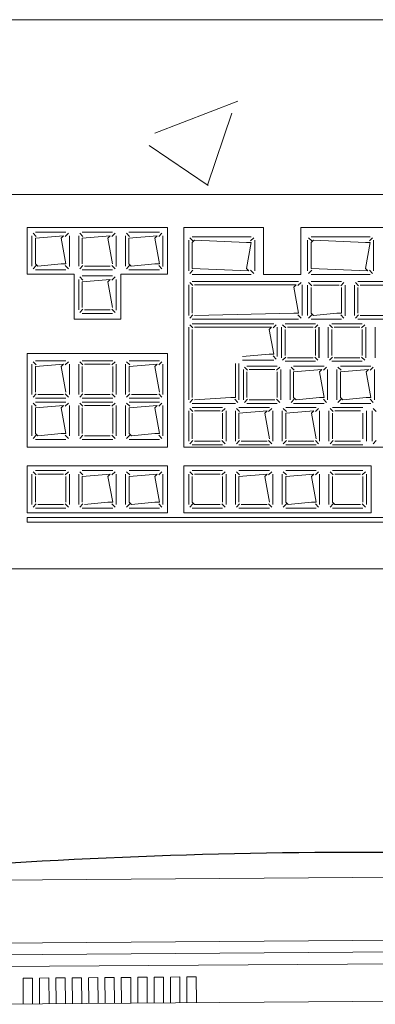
# Model space of a CAD drawing. Header units: feet. Extents: x 8 to 127, y 6 to 90.
# Tile 88 of 256: x 37.8391 to 37.9152, y 50.1896 to 50.4. Entities that reach past the tile are written whole.
import ezdxf

# ---------------------------------------------------------------- set-up
doc = ezdxf.new("R2010")
doc.units = ezdxf.units.FT
doc.header["$MEASUREMENT"] = 0
for name, color, linetype in [('MOBILARIO', 8, 'Continuous'), ('MOBILIÁRIO2', 250, 'Continuous'), ('NO ESPESSURA', 250, 'Continuous')]:
    doc.layers.add(name, color=color, linetype=linetype)

msp = doc.modelspace()

# ---------------------------------------------------------------- linework, layer by layer
at = {"layer": 'MOBILARIO', "lineweight": 5}
for p, q in [((38.02277, 50.36268), (37.79477, 50.36268)), ((38.02277, 50.36268), (37.79477, 50.36268)), ((37.84077, 50.34568), (37.84077, 50.35562)), ((37.84077, 50.35562), (37.87077, 50.35562)), ((37.84077, 50.34568), (37.84077, 50.35562)), ((37.84077, 50.35562), (37.87077, 50.35562)), ((37.84267, 50.35372), (37.84199, 50.3544)), ((37.84267, 50.35372), (37.84199, 50.3544)), ((37.84902, 50.35462), (37.84252, 50.35462)), ((37.84902, 50.35462), (37.84252, 50.35462)), ((37.84887, 50.35372), (37.84955, 50.3544)), ((37.84887, 50.35372), (37.84955, 50.3544)), ((37.85265, 50.35372), (37.85198, 50.3544)), ((37.85265, 50.35372), (37.85198, 50.3544)), ((37.85901, 50.35462), (37.85251, 50.35462)), ((37.85901, 50.35462), (37.85251, 50.35462)), ((37.85886, 50.35372), (37.85954, 50.3544)), ((37.85886, 50.35372), (37.85954, 50.3544)), ((37.86265, 50.35372), (37.86198, 50.3544)), ((37.86265, 50.35372), (37.86198, 50.3544)), ((37.86901, 50.35462), (37.86251, 50.35462)), ((37.86901, 50.35462), (37.86251, 50.35462)), ((37.86886, 50.35372), (37.86954, 50.3544)), ((37.86886, 50.35372), (37.86954, 50.3544)), ((37.87077, 50.35562), (37.87077, 50.34568)), ((37.87077, 50.35562), (37.87077, 50.34568)), ((37.89127, 50.35562), (37.87427, 50.35562)), ((37.87427, 50.30868), (37.87427, 50.35562)), ((37.89127, 50.35562), (37.87427, 50.35562)), ((37.87427, 50.30868), (37.87427, 50.35562)), ((37.89127, 50.34562), (37.89127, 50.35562)), ((37.89127, 50.34562), (37.89127, 50.35562)), ((37.99577, 50.35562), (37.89927, 50.35562)), ((37.89927, 50.34562), (37.89927, 50.35562)), ((37.99577, 50.35562), (37.89927, 50.35562)), ((37.89927, 50.34562), (37.89927, 50.35562)), ((37.84177, 50.35387), (37.84177, 50.34737)), ((37.84177, 50.35387), (37.84177, 50.34737)), ((37.84852, 50.35387), (37.84252, 50.35337)), ((37.84852, 50.35387), (37.84252, 50.35337)), ((37.84252, 50.35337), (37.84252, 50.34787)), ((37.84252, 50.35337), (37.84252, 50.34787)), ((37.84802, 50.35337), (37.84852, 50.35387)), ((37.84802, 50.35337), (37.84852, 50.35387)), ((37.84902, 50.34787), (37.84802, 50.35337)), ((37.84902, 50.34787), (37.84802, 50.35337)), ((37.84977, 50.34737), (37.84977, 50.35387)), ((37.84977, 50.34737), (37.84977, 50.35387)), ((37.84978, 50.34733), (37.84978, 50.35388)), ((37.84978, 50.34733), (37.84978, 50.35388)), ((37.85176, 50.35387), (37.85176, 50.34737)), ((37.85176, 50.35387), (37.85176, 50.34737)), ((37.85851, 50.35387), (37.85251, 50.35337)), ((37.85851, 50.35387), (37.85251, 50.35337)), ((37.85251, 50.35337), (37.85251, 50.34787)), ((37.85251, 50.35337), (37.85251, 50.34787)), ((37.85801, 50.35337), (37.85851, 50.35387)), ((37.85801, 50.35337), (37.85851, 50.35387)), ((37.85901, 50.34787), (37.85801, 50.35337)), ((37.85901, 50.34787), (37.85801, 50.35337)), ((37.85976, 50.34737), (37.85976, 50.35387)), ((37.85976, 50.34737), (37.85976, 50.35387)), ((37.85977, 50.34733), (37.85977, 50.35388)), ((37.85977, 50.34733), (37.85977, 50.35388)), ((37.86176, 50.35387), (37.86176, 50.34737)), ((37.86176, 50.35387), (37.86176, 50.34737)), ((37.86851, 50.35387), (37.86251, 50.35337)), ((37.86851, 50.35387), (37.86251, 50.35337)), ((37.86251, 50.35337), (37.86251, 50.34787)), ((37.86251, 50.35337), (37.86251, 50.34787)), ((37.86801, 50.35337), (37.86851, 50.35387)), ((37.86801, 50.35337), (37.86851, 50.35387)), ((37.86901, 50.34787), (37.86801, 50.35337)), ((37.86901, 50.34787), (37.86801, 50.35337)), ((37.86976, 50.34737), (37.86976, 50.35387)), ((37.86976, 50.34737), (37.86976, 50.35387)), ((37.86977, 50.34733), (37.86977, 50.35388)), ((37.86977, 50.34733), (37.86977, 50.35388)), ((37.87528, 50.34637), (37.87528, 50.35291)), ((37.87528, 50.34637), (37.87528, 50.35291)), ((37.87618, 50.35277), (37.8755, 50.35344)), ((37.87618, 50.35277), (37.8755, 50.35344)), ((37.87603, 50.35366), (37.88866, 50.35366)), ((37.87603, 50.35366), (37.88866, 50.35366)), ((37.87603, 50.35241), (37.87653, 50.35291)), ((37.87603, 50.35241), (37.87653, 50.35291)), ((37.87603, 50.34687), (37.87603, 50.35241)), ((37.87603, 50.34687), (37.87603, 50.35241)), ((37.87653, 50.35291), (37.88766, 50.35241)), ((37.87653, 50.35291), (37.88766, 50.35241)), ((37.88766, 50.35241), (37.88866, 50.35241)), ((37.88866, 50.35241), (37.88766, 50.34687)), ((37.88766, 50.35241), (37.88866, 50.35241)), ((37.88866, 50.35241), (37.88766, 50.34687)), ((37.88851, 50.35277), (37.88919, 50.35344)), ((37.88851, 50.35277), (37.88919, 50.35344)), ((37.88941, 50.35291), (37.88941, 50.34637)), ((37.88941, 50.35291), (37.88941, 50.34637)), ((37.9007, 50.34637), (37.9007, 50.35291)), ((37.9007, 50.34637), (37.9007, 50.35291)), ((37.90159, 50.35277), (37.90092, 50.35344)), ((37.90159, 50.35277), (37.90092, 50.35344)), ((37.90145, 50.35366), (37.91407, 50.35366)), ((37.90145, 50.35366), (37.91407, 50.35366)), ((37.90145, 50.35241), (37.90195, 50.35291)), ((37.90145, 50.35241), (37.90195, 50.35291)), ((37.90145, 50.34687), (37.90145, 50.35241)), ((37.90145, 50.34687), (37.90145, 50.35241)), ((37.90195, 50.35291), (37.91307, 50.35241)), ((37.90195, 50.35291), (37.91307, 50.35241)), ((37.91307, 50.35241), (37.91407, 50.35241)), ((37.91407, 50.35241), (37.91307, 50.34687)), ((37.91307, 50.35241), (37.91407, 50.35241)), ((37.91407, 50.35241), (37.91307, 50.34687)), ((37.91392, 50.35277), (37.9146, 50.35344)), ((37.91392, 50.35277), (37.9146, 50.35344)), ((37.91482, 50.35291), (37.91482, 50.34637)), ((37.91482, 50.35291), (37.91482, 50.34637)), ((37.84252, 50.34787), (37.84302, 50.34737)), ((37.84252, 50.34787), (37.84302, 50.34737)), ((37.84302, 50.34737), (37.84802, 50.34787)), ((37.84302, 50.34737), (37.84802, 50.34787)), ((37.84802, 50.34787), (37.84902, 50.34787)), ((37.84802, 50.34787), (37.84902, 50.34787)), ((37.86251, 50.34787), (37.86301, 50.34737)), ((37.86251, 50.34787), (37.86301, 50.34737)), ((37.86301, 50.34737), (37.86801, 50.34787)), ((37.86301, 50.34737), (37.86801, 50.34787)), ((37.86801, 50.34787), (37.86901, 50.34787)), ((37.86801, 50.34787), (37.86901, 50.34787)), ((37.85077, 50.34568), (37.84077, 50.34568)), ((37.85077, 50.34568), (37.84077, 50.34568)), ((37.84267, 50.34752), (37.84199, 50.34684)), ((37.84267, 50.34752), (37.84199, 50.34684)), ((37.84252, 50.34662), (37.84902, 50.34662)), ((37.84252, 50.34662), (37.84902, 50.34662)), ((37.84887, 50.34752), (37.84955, 50.34684)), ((37.84887, 50.34752), (37.84955, 50.34684)), ((37.85077, 50.33607), (37.85077, 50.34568)), ((37.85077, 50.33607), (37.85077, 50.34568)), ((37.85265, 50.34752), (37.85198, 50.34684)), ((37.85265, 50.34752), (37.85198, 50.34684)), ((37.85251, 50.34662), (37.85901, 50.34662)), ((37.85251, 50.34662), (37.85901, 50.34662)), ((37.85301, 50.34737), (37.85851, 50.34737)), ((37.85301, 50.34737), (37.85851, 50.34737)), ((37.85886, 50.34752), (37.85954, 50.34684)), ((37.85886, 50.34752), (37.85954, 50.34684)), ((37.87077, 50.34568), (37.86077, 50.34568)), ((37.86077, 50.34568), (37.86077, 50.33607)), ((37.87077, 50.34568), (37.86077, 50.34568)), ((37.86077, 50.34568), (37.86077, 50.33607)), ((37.86265, 50.34752), (37.86198, 50.34684)), ((37.86265, 50.34752), (37.86198, 50.34684)), ((37.86251, 50.34662), (37.86901, 50.34662)), ((37.86251, 50.34662), (37.86901, 50.34662)), ((37.86886, 50.34752), (37.86954, 50.34684)), ((37.86886, 50.34752), (37.86954, 50.34684)), ((37.87618, 50.34652), (37.8755, 50.34584)), ((37.87618, 50.34652), (37.8755, 50.34584)), ((37.88816, 50.34637), (37.87603, 50.34687)), ((37.88816, 50.34637), (37.87603, 50.34687)), ((37.88766, 50.34687), (37.88816, 50.34637)), ((37.88766, 50.34687), (37.88816, 50.34637)), ((37.88851, 50.34652), (37.88919, 50.34584)), ((37.88851, 50.34652), (37.88919, 50.34584)), ((37.90159, 50.34652), (37.90092, 50.34584)), ((37.90159, 50.34652), (37.90092, 50.34584)), ((37.91357, 50.34637), (37.90145, 50.34687)), ((37.91357, 50.34637), (37.90145, 50.34687)), ((37.91307, 50.34687), (37.91357, 50.34637)), ((37.91307, 50.34687), (37.91357, 50.34637)), ((37.91392, 50.34652), (37.9146, 50.34584)), ((37.91392, 50.34652), (37.9146, 50.34584)), ((37.85176, 50.34454), (37.85176, 50.33804)), ((37.85176, 50.34454), (37.85176, 50.33804)), ((37.85265, 50.34439), (37.85198, 50.34507)), ((37.85265, 50.34439), (37.85198, 50.34507)), ((37.85901, 50.34529), (37.85251, 50.34529)), ((37.85901, 50.34529), (37.85251, 50.34529)), ((37.85851, 50.34454), (37.85251, 50.34404)), ((37.85851, 50.34454), (37.85251, 50.34404)), ((37.85251, 50.34404), (37.85251, 50.33854)), ((37.85251, 50.34404), (37.85251, 50.33854)), ((37.85801, 50.34404), (37.85851, 50.34454)), ((37.85801, 50.34404), (37.85851, 50.34454)), ((37.85901, 50.33854), (37.85801, 50.34404)), ((37.85901, 50.33854), (37.85801, 50.34404)), ((37.85886, 50.34439), (37.85954, 50.34507)), ((37.85886, 50.34439), (37.85954, 50.34507)), ((37.85976, 50.33804), (37.85976, 50.34454)), ((37.85976, 50.33804), (37.85976, 50.34454)), ((37.85977, 50.338), (37.85977, 50.34454)), ((37.85977, 50.338), (37.85977, 50.34454)), ((37.87617, 50.34322), (37.87549, 50.3439)), ((37.87617, 50.34322), (37.87549, 50.3439)), ((37.87602, 50.34412), (37.89877, 50.34412)), ((37.87602, 50.34412), (37.89877, 50.34412)), ((37.88866, 50.34562), (37.87603, 50.34562)), ((37.88866, 50.34562), (37.87603, 50.34562)), ((37.89927, 50.34562), (37.89127, 50.34562)), ((37.89927, 50.34562), (37.89127, 50.34562)), ((37.89863, 50.34322), (37.8993, 50.3439)), ((37.89863, 50.34322), (37.8993, 50.3439)), ((37.90159, 50.34317), (37.90092, 50.34385)), ((37.90159, 50.34317), (37.90092, 50.34385)), ((37.91407, 50.34562), (37.90145, 50.34562)), ((37.91407, 50.34562), (37.90145, 50.34562)), ((37.90795, 50.34407), (37.90145, 50.34407)), ((37.90795, 50.34407), (37.90145, 50.34407)), ((37.9078, 50.34317), (37.90848, 50.34385)), ((37.9078, 50.34317), (37.90848, 50.34385)), ((37.91159, 50.34317), (37.91092, 50.34385)), ((37.91159, 50.34317), (37.91092, 50.34385)), ((37.91795, 50.34407), (37.91145, 50.34407)), ((37.91795, 50.34407), (37.91145, 50.34407)), ((37.87527, 50.33682), (37.87527, 50.34337)), ((37.87527, 50.33682), (37.87527, 50.34337)), ((37.87602, 50.34287), (37.87602, 50.33732)), ((37.87602, 50.34287), (37.87602, 50.33732)), ((37.89827, 50.34337), (37.87652, 50.34337)), ((37.89827, 50.34337), (37.87652, 50.34337)), ((37.89777, 50.34287), (37.89827, 50.34337)), ((37.89777, 50.34287), (37.89827, 50.34337)), ((37.89877, 50.33732), (37.89777, 50.34287)), ((37.89877, 50.33732), (37.89777, 50.34287)), ((37.89952, 50.34337), (37.89952, 50.33682)), ((37.89952, 50.34337), (37.89952, 50.33682)), ((37.9007, 50.34332), (37.9007, 50.33682)), ((37.9007, 50.34332), (37.9007, 50.33682)), ((37.90145, 50.34282), (37.90145, 50.33732)), ((37.90145, 50.34282), (37.90145, 50.33732)), ((37.90745, 50.34332), (37.90195, 50.34332)), ((37.90745, 50.34332), (37.90195, 50.34332)), ((37.90795, 50.33732), (37.90795, 50.34282)), ((37.90795, 50.33732), (37.90795, 50.34282)), ((37.9087, 50.33682), (37.9087, 50.34332)), ((37.9087, 50.33682), (37.9087, 50.34332)), ((37.90871, 50.33678), (37.90871, 50.34332)), ((37.90871, 50.33678), (37.90871, 50.34332)), ((37.9107, 50.34332), (37.9107, 50.33682)), ((37.9107, 50.34332), (37.9107, 50.33682)), ((37.91145, 50.34282), (37.91145, 50.33732)), ((37.91145, 50.34282), (37.91145, 50.33732)), ((37.91745, 50.34332), (37.91195, 50.34332)), ((37.91745, 50.34332), (37.91195, 50.34332)), ((37.85265, 50.33818), (37.85198, 50.3375)), ((37.85265, 50.33818), (37.85198, 50.3375)), ((37.85251, 50.33729), (37.85901, 50.33729)), ((37.85251, 50.33729), (37.85901, 50.33729)), ((37.85301, 50.33804), (37.85851, 50.33804)), ((37.85301, 50.33804), (37.85851, 50.33804)), ((37.85886, 50.33818), (37.85954, 50.3375)), ((37.85886, 50.33818), (37.85954, 50.3375)), ((37.87652, 50.33682), (37.89777, 50.33732)), ((37.87652, 50.33682), (37.89777, 50.33732)), ((37.89777, 50.33732), (37.89877, 50.33732)), ((37.89777, 50.33732), (37.89877, 50.33732)), ((37.90145, 50.33732), (37.90195, 50.33682)), ((37.90145, 50.33732), (37.90195, 50.33682)), ((37.90195, 50.33682), (37.90695, 50.33732)), ((37.90195, 50.33682), (37.90695, 50.33732)), ((37.90695, 50.33732), (37.90795, 50.33732)), ((37.90695, 50.33732), (37.90795, 50.33732)), ((37.86077, 50.33607), (37.85077, 50.33607)), ((37.86077, 50.33607), (37.85077, 50.33607)), ((37.87617, 50.33697), (37.87549, 50.33629)), ((37.87617, 50.33697), (37.87549, 50.33629)), ((37.89877, 50.33607), (37.87602, 50.33607)), ((37.89877, 50.33607), (37.87602, 50.33607)), ((37.89863, 50.33697), (37.8993, 50.33629)), ((37.89863, 50.33697), (37.8993, 50.33629)), ((37.90159, 50.33696), (37.90092, 50.33629)), ((37.90159, 50.33696), (37.90092, 50.33629)), ((37.90145, 50.33607), (37.90795, 50.33607)), ((37.90145, 50.33607), (37.90795, 50.33607)), ((37.9078, 50.33696), (37.90848, 50.33629)), ((37.9078, 50.33696), (37.90848, 50.33629)), ((37.91159, 50.33696), (37.91092, 50.33629)), ((37.91159, 50.33696), (37.91092, 50.33629)), ((37.91145, 50.33607), (37.91795, 50.33607)), ((37.91145, 50.33607), (37.91795, 50.33607)), ((37.91195, 50.33682), (37.91745, 50.33682)), ((37.91195, 50.33682), (37.91745, 50.33682)), ((37.87527, 50.33432), (37.87527, 50.31878)), ((37.87527, 50.33432), (37.87527, 50.31878)), ((37.87549, 50.33485), (37.87617, 50.33417)), ((37.87549, 50.33485), (37.87617, 50.33417)), ((37.89347, 50.33507), (37.87602, 50.33507)), ((37.89347, 50.33507), (37.87602, 50.33507)), ((37.87602, 50.33382), (37.87602, 50.31928)), ((37.87602, 50.33382), (37.87602, 50.31928)), ((37.89297, 50.33432), (37.87652, 50.33432)), ((37.89297, 50.33432), (37.87652, 50.33432)), ((37.89247, 50.33382), (37.89297, 50.33432)), ((37.89247, 50.33382), (37.89297, 50.33432)), ((37.89347, 50.32854), (37.89247, 50.33382)), ((37.89347, 50.32854), (37.89247, 50.33382)), ((37.894, 50.33485), (37.89332, 50.33417)), ((37.894, 50.33485), (37.89332, 50.33417)), ((37.89422, 50.32804), (37.89422, 50.33432)), ((37.89422, 50.32804), (37.89422, 50.33432)), ((37.89513, 50.33432), (37.89513, 50.32782)), ((37.89513, 50.33432), (37.89513, 50.32782)), ((37.89603, 50.33417), (37.89535, 50.33485)), ((37.89603, 50.33417), (37.89535, 50.33485)), ((37.90238, 50.33507), (37.89588, 50.33507)), ((37.90238, 50.33507), (37.89588, 50.33507)), ((37.89588, 50.33382), (37.89588, 50.32832)), ((37.89588, 50.33382), (37.89588, 50.32832)), ((37.90188, 50.33432), (37.89638, 50.33432)), ((37.90188, 50.33432), (37.89638, 50.33432)), ((37.90224, 50.33417), (37.90291, 50.33485)), ((37.90224, 50.33417), (37.90291, 50.33485)), ((37.90238, 50.32832), (37.90238, 50.33382)), ((37.90238, 50.32832), (37.90238, 50.33382)), ((37.90313, 50.32782), (37.90313, 50.33432)), ((37.90313, 50.32782), (37.90313, 50.33432)), ((37.90314, 50.32778), (37.90314, 50.33432)), ((37.90314, 50.32778), (37.90314, 50.33432)), ((37.90513, 50.33432), (37.90513, 50.32782)), ((37.90513, 50.33432), (37.90513, 50.32782)), ((37.90603, 50.33417), (37.90535, 50.33485)), ((37.90603, 50.33417), (37.90535, 50.33485)), ((37.91238, 50.33507), (37.90588, 50.33507)), ((37.91238, 50.33507), (37.90588, 50.33507)), ((37.90588, 50.33382), (37.90588, 50.32832)), ((37.90588, 50.33382), (37.90588, 50.32832)), ((37.91188, 50.33432), (37.90638, 50.33432)), ((37.91188, 50.33432), (37.90638, 50.33432)), ((37.91224, 50.33417), (37.91291, 50.33485)), ((37.91224, 50.33417), (37.91291, 50.33485)), ((37.91238, 50.32832), (37.91238, 50.33382)), ((37.91238, 50.32832), (37.91238, 50.33382)), ((37.91313, 50.32782), (37.91313, 50.33432)), ((37.91313, 50.32782), (37.91313, 50.33432)), ((37.91314, 50.32778), (37.91314, 50.33432)), ((37.91314, 50.32778), (37.91314, 50.33432)), ((37.91513, 50.33432), (37.91513, 50.32782)), ((37.91513, 50.33432), (37.91513, 50.32782)), ((37.87077, 50.32868), (37.84077, 50.32868)), ((37.84077, 50.32868), (37.84077, 50.30868)), ((37.87077, 50.32868), (37.84077, 50.32868)), ((37.84077, 50.32868), (37.84077, 50.30868)), ((37.84267, 50.32627), (37.84199, 50.32695)), ((37.84267, 50.32627), (37.84199, 50.32695)), ((37.84902, 50.32717), (37.84252, 50.32717)), ((37.84902, 50.32717), (37.84252, 50.32717)), ((37.84887, 50.32627), (37.84955, 50.32695)), ((37.84887, 50.32627), (37.84955, 50.32695)), ((37.85267, 50.32627), (37.85199, 50.32695)), ((37.85267, 50.32627), (37.85199, 50.32695)), ((37.85902, 50.32717), (37.85252, 50.32717)), ((37.85902, 50.32717), (37.85252, 50.32717)), ((37.85887, 50.32627), (37.85955, 50.32695)), ((37.85887, 50.32627), (37.85955, 50.32695)), ((37.86267, 50.32627), (37.86199, 50.32695)), ((37.86267, 50.32627), (37.86199, 50.32695)), ((37.86902, 50.32717), (37.86252, 50.32717)), ((37.86902, 50.32717), (37.86252, 50.32717)), ((37.86887, 50.32627), (37.86955, 50.32695)), ((37.86887, 50.32627), (37.86955, 50.32695)), ((37.87077, 50.30868), (37.87077, 50.32868)), ((37.87077, 50.30868), (37.87077, 50.32868)), ((37.88677, 50.32804), (37.89247, 50.32854)), ((37.88677, 50.32804), (37.89247, 50.32854)), ((37.88677, 50.32729), (37.89347, 50.32729)), ((37.88677, 50.32729), (37.89347, 50.32729)), ((37.89247, 50.32854), (37.89347, 50.32854)), ((37.89247, 50.32854), (37.89347, 50.32854)), ((37.894, 50.32751), (37.89332, 50.32818)), ((37.894, 50.32751), (37.89332, 50.32818)), ((37.89603, 50.32796), (37.89535, 50.32729)), ((37.89603, 50.32796), (37.89535, 50.32729)), ((37.89588, 50.32707), (37.90238, 50.32707)), ((37.89588, 50.32707), (37.90238, 50.32707)), ((37.89638, 50.32782), (37.90188, 50.32782)), ((37.89638, 50.32782), (37.90188, 50.32782)), ((37.90224, 50.32796), (37.90291, 50.32729)), ((37.90224, 50.32796), (37.90291, 50.32729)), ((37.90603, 50.32796), (37.90535, 50.32729)), ((37.90603, 50.32796), (37.90535, 50.32729)), ((37.90588, 50.32707), (37.91238, 50.32707)), ((37.90588, 50.32707), (37.91238, 50.32707)), ((37.90638, 50.32782), (37.91188, 50.32782)), ((37.90638, 50.32782), (37.91188, 50.32782)), ((37.91224, 50.32796), (37.91291, 50.32729)), ((37.91224, 50.32796), (37.91291, 50.32729)), ((37.84177, 50.32642), (37.84177, 50.31992)), ((37.84177, 50.32642), (37.84177, 50.31992)), ((37.84852, 50.32642), (37.84252, 50.32592)), ((37.84852, 50.32642), (37.84252, 50.32592)), ((37.84252, 50.32592), (37.84252, 50.32042)), ((37.84252, 50.32592), (37.84252, 50.32042)), ((37.84802, 50.32592), (37.84852, 50.32642)), ((37.84802, 50.32592), (37.84852, 50.32642)), ((37.84902, 50.32042), (37.84802, 50.32592)), ((37.84902, 50.32042), (37.84802, 50.32592)), ((37.84977, 50.31992), (37.84977, 50.32642)), ((37.84977, 50.31992), (37.84977, 50.32642)), ((37.85177, 50.32642), (37.85177, 50.31992)), ((37.85177, 50.32642), (37.85177, 50.31992)), ((37.85252, 50.32592), (37.85252, 50.32042)), ((37.85252, 50.32592), (37.85252, 50.32042)), ((37.85852, 50.32642), (37.85302, 50.32642)), ((37.85852, 50.32642), (37.85302, 50.32642)), ((37.85902, 50.32042), (37.85902, 50.32592)), ((37.85902, 50.32042), (37.85902, 50.32592)), ((37.85977, 50.31992), (37.85977, 50.32642)), ((37.85977, 50.31992), (37.85977, 50.32642)), ((37.86177, 50.32642), (37.86177, 50.31992)), ((37.86177, 50.32642), (37.86177, 50.31992)), ((37.86852, 50.32642), (37.86252, 50.32592)), ((37.86852, 50.32642), (37.86252, 50.32592)), ((37.86252, 50.32592), (37.86252, 50.32042)), ((37.86252, 50.32592), (37.86252, 50.32042)), ((37.86802, 50.32592), (37.86852, 50.32642)), ((37.86802, 50.32592), (37.86852, 50.32642)), ((37.86902, 50.32042), (37.86802, 50.32592)), ((37.86902, 50.32042), (37.86802, 50.32592)), ((37.86977, 50.31992), (37.86977, 50.32642)), ((37.86977, 50.31992), (37.86977, 50.32642)), ((37.88527, 50.31928), (37.88527, 50.32654)), ((37.88527, 50.31928), (37.88527, 50.32654)), ((37.88602, 50.31878), (37.88602, 50.32654)), ((37.88602, 50.31878), (37.88602, 50.32654)), ((37.88697, 50.32528), (37.88697, 50.31878)), ((37.88697, 50.32528), (37.88697, 50.31878)), ((37.88786, 50.32513), (37.88718, 50.32581)), ((37.88786, 50.32513), (37.88718, 50.32581)), ((37.89422, 50.32603), (37.88772, 50.32603)), ((37.89422, 50.32603), (37.88772, 50.32603)), ((37.88772, 50.32478), (37.88772, 50.31928)), ((37.88772, 50.32478), (37.88772, 50.31928)), ((37.89372, 50.32528), (37.88822, 50.32528)), ((37.89372, 50.32528), (37.88822, 50.32528)), ((37.89407, 50.32513), (37.89475, 50.32581)), ((37.89407, 50.32513), (37.89475, 50.32581)), ((37.89422, 50.31928), (37.89422, 50.32478)), ((37.89422, 50.31928), (37.89422, 50.32478)), ((37.89497, 50.31878), (37.89497, 50.32528)), ((37.89497, 50.31878), (37.89497, 50.32528)), ((37.89697, 50.32528), (37.89697, 50.31878)), ((37.89697, 50.32528), (37.89697, 50.31878)), ((37.89786, 50.32513), (37.89718, 50.32581)), ((37.89786, 50.32513), (37.89718, 50.32581)), ((37.90422, 50.32603), (37.89772, 50.32603)), ((37.90422, 50.32603), (37.89772, 50.32603)), ((37.90372, 50.32528), (37.89772, 50.32478)), ((37.90372, 50.32528), (37.89772, 50.32478)), ((37.89772, 50.32478), (37.89772, 50.31928)), ((37.89772, 50.32478), (37.89772, 50.31928)), ((37.90322, 50.32478), (37.90372, 50.32528)), ((37.90322, 50.32478), (37.90372, 50.32528)), ((37.90422, 50.31928), (37.90322, 50.32478)), ((37.90422, 50.31928), (37.90322, 50.32478)), ((37.90407, 50.32513), (37.90475, 50.32581)), ((37.90407, 50.32513), (37.90475, 50.32581)), ((37.90497, 50.31878), (37.90497, 50.32528)), ((37.90497, 50.31878), (37.90497, 50.32528)), ((37.90697, 50.32528), (37.90697, 50.31878)), ((37.90697, 50.32528), (37.90697, 50.31878)), ((37.90786, 50.32513), (37.90718, 50.32581)), ((37.90786, 50.32513), (37.90718, 50.32581)), ((37.91422, 50.32603), (37.90772, 50.32603)), ((37.91422, 50.32603), (37.90772, 50.32603)), ((37.91372, 50.32528), (37.90772, 50.32478)), ((37.91372, 50.32528), (37.90772, 50.32478)), ((37.90772, 50.32478), (37.90772, 50.31928)), ((37.90772, 50.32478), (37.90772, 50.31928)), ((37.91322, 50.32478), (37.91372, 50.32528)), ((37.91322, 50.32478), (37.91372, 50.32528)), ((37.91422, 50.31928), (37.91322, 50.32478)), ((37.91422, 50.31928), (37.91322, 50.32478)), ((37.91407, 50.32513), (37.91475, 50.32581)), ((37.91407, 50.32513), (37.91475, 50.32581)), ((37.91497, 50.31878), (37.91497, 50.32528)), ((37.91497, 50.31878), (37.91497, 50.32528)), ((37.84267, 50.32007), (37.84199, 50.31939)), ((37.84267, 50.32007), (37.84199, 50.31939)), ((37.84252, 50.31917), (37.84902, 50.31917)), ((37.84252, 50.31917), (37.84902, 50.31917)), ((37.84902, 50.31834), (37.84252, 50.31834)), ((37.84902, 50.31834), (37.84252, 50.31834)), ((37.84302, 50.31992), (37.84852, 50.31992)), ((37.84302, 50.31992), (37.84852, 50.31992)), ((37.84887, 50.32007), (37.84955, 50.31939)), ((37.84887, 50.32007), (37.84955, 50.31939)), ((37.85267, 50.32007), (37.85199, 50.31939)), ((37.85267, 50.32007), (37.85199, 50.31939)), ((37.85252, 50.31917), (37.85902, 50.31917)), ((37.85252, 50.31917), (37.85902, 50.31917)), ((37.85902, 50.31834), (37.85252, 50.31834)), ((37.85902, 50.31834), (37.85252, 50.31834)), ((37.85302, 50.31992), (37.85852, 50.31992)), ((37.85302, 50.31992), (37.85852, 50.31992)), ((37.85887, 50.32007), (37.85955, 50.31939)), ((37.85887, 50.32007), (37.85955, 50.31939)), ((37.86267, 50.32007), (37.86199, 50.31939)), ((37.86267, 50.32007), (37.86199, 50.31939)), ((37.86252, 50.31917), (37.86902, 50.31917)), ((37.86252, 50.31917), (37.86902, 50.31917)), ((37.86902, 50.31834), (37.86252, 50.31834)), ((37.86902, 50.31834), (37.86252, 50.31834)), ((37.86302, 50.31992), (37.86852, 50.31992)), ((37.86302, 50.31992), (37.86852, 50.31992)), ((37.86887, 50.32007), (37.86955, 50.31939)), ((37.86887, 50.32007), (37.86955, 50.31939)), ((37.87549, 50.31825), (37.87617, 50.31893)), ((37.87549, 50.31825), (37.87617, 50.31893)), ((37.87652, 50.31878), (37.88427, 50.31928)), ((37.87652, 50.31878), (37.88427, 50.31928)), ((37.88427, 50.31928), (37.88527, 50.31928)), ((37.88427, 50.31928), (37.88527, 50.31928)), ((37.8858, 50.31825), (37.88512, 50.31893)), ((37.8858, 50.31825), (37.88512, 50.31893)), ((37.88786, 50.31893), (37.88718, 50.31825)), ((37.88786, 50.31893), (37.88718, 50.31825)), ((37.88822, 50.31878), (37.89372, 50.31878)), ((37.88822, 50.31878), (37.89372, 50.31878)), ((37.89407, 50.31893), (37.89475, 50.31825)), ((37.89407, 50.31893), (37.89475, 50.31825)), ((37.89786, 50.31893), (37.89718, 50.31825)), ((37.89786, 50.31893), (37.89718, 50.31825)), ((37.89772, 50.31928), (37.89822, 50.31878)), ((37.89772, 50.31928), (37.89822, 50.31878)), ((37.89822, 50.31878), (37.90322, 50.31928)), ((37.89822, 50.31878), (37.90322, 50.31928)), ((37.90322, 50.31928), (37.90422, 50.31928)), ((37.90322, 50.31928), (37.90422, 50.31928)), ((37.90407, 50.31893), (37.90475, 50.31825)), ((37.90407, 50.31893), (37.90475, 50.31825)), ((37.90786, 50.31893), (37.90718, 50.31825)), ((37.90786, 50.31893), (37.90718, 50.31825)), ((37.90772, 50.31928), (37.90822, 50.31878)), ((37.90772, 50.31928), (37.90822, 50.31878)), ((37.90822, 50.31878), (37.91322, 50.31928)), ((37.90822, 50.31878), (37.91322, 50.31928)), ((37.91322, 50.31928), (37.91422, 50.31928)), ((37.91322, 50.31928), (37.91422, 50.31928)), ((37.91407, 50.31893), (37.91475, 50.31825)), ((37.91407, 50.31893), (37.91475, 50.31825)), ((37.84177, 50.31759), (37.84177, 50.31109)), ((37.84177, 50.31759), (37.84177, 50.31109)), ((37.84267, 50.31745), (37.84199, 50.31812)), ((37.84267, 50.31745), (37.84199, 50.31812)), ((37.84852, 50.31759), (37.84252, 50.31709)), ((37.84852, 50.31759), (37.84252, 50.31709)), ((37.84252, 50.31709), (37.84252, 50.31159)), ((37.84252, 50.31709), (37.84252, 50.31159)), ((37.84802, 50.31709), (37.84852, 50.31759)), ((37.84802, 50.31709), (37.84852, 50.31759)), ((37.84902, 50.31159), (37.84802, 50.31709)), ((37.84902, 50.31159), (37.84802, 50.31709)), ((37.84887, 50.31745), (37.84955, 50.31812)), ((37.84887, 50.31745), (37.84955, 50.31812)), ((37.84977, 50.31109), (37.84977, 50.31759)), ((37.84977, 50.31109), (37.84977, 50.31759)), ((37.85177, 50.31759), (37.85177, 50.31109)), ((37.85177, 50.31759), (37.85177, 50.31109)), ((37.85267, 50.31745), (37.85199, 50.31812)), ((37.85267, 50.31745), (37.85199, 50.31812)), ((37.85252, 50.31709), (37.85252, 50.31159)), ((37.85252, 50.31709), (37.85252, 50.31159)), ((37.85852, 50.31759), (37.85302, 50.31759)), ((37.85852, 50.31759), (37.85302, 50.31759)), ((37.85887, 50.31745), (37.85955, 50.31812)), ((37.85887, 50.31745), (37.85955, 50.31812)), ((37.85902, 50.31159), (37.85902, 50.31709)), ((37.85902, 50.31159), (37.85902, 50.31709)), ((37.85977, 50.31109), (37.85977, 50.31759)), ((37.85977, 50.31109), (37.85977, 50.31759)), ((37.86177, 50.31759), (37.86177, 50.31109)), ((37.86177, 50.31759), (37.86177, 50.31109)), ((37.86267, 50.31745), (37.86199, 50.31812)), ((37.86267, 50.31745), (37.86199, 50.31812)), ((37.86852, 50.31759), (37.86252, 50.31709)), ((37.86852, 50.31759), (37.86252, 50.31709)), ((37.86252, 50.31709), (37.86252, 50.31159)), ((37.86252, 50.31709), (37.86252, 50.31159)), ((37.86802, 50.31709), (37.86852, 50.31759)), ((37.86802, 50.31709), (37.86852, 50.31759)), ((37.86902, 50.31159), (37.86802, 50.31709)), ((37.86902, 50.31159), (37.86802, 50.31709)), ((37.86887, 50.31745), (37.86955, 50.31812)), ((37.86887, 50.31745), (37.86955, 50.31812)), ((37.86977, 50.31109), (37.86977, 50.31759)), ((37.86977, 50.31109), (37.86977, 50.31759)), ((37.87527, 50.31645), (37.87527, 50.30995)), ((37.87527, 50.31645), (37.87527, 50.30995)), ((37.87617, 50.31631), (37.87549, 50.31698)), ((37.87617, 50.31631), (37.87549, 50.31698)), ((37.87602, 50.31803), (37.88527, 50.31803)), ((37.87602, 50.31803), (37.88527, 50.31803)), ((37.88252, 50.3172), (37.87602, 50.3172)), ((37.88252, 50.3172), (37.87602, 50.3172)), ((37.88202, 50.31645), (37.87652, 50.31645)), ((37.88202, 50.31645), (37.87652, 50.31645)), ((37.88237, 50.31631), (37.88305, 50.31698)), ((37.88237, 50.31631), (37.88305, 50.31698)), ((37.88327, 50.30995), (37.88327, 50.31645)), ((37.88327, 50.30995), (37.88327, 50.31645)), ((37.88527, 50.31645), (37.88527, 50.30995)), ((37.88527, 50.31645), (37.88527, 50.30995)), ((37.88617, 50.31631), (37.88549, 50.31698)), ((37.88617, 50.31631), (37.88549, 50.31698)), ((37.89252, 50.3172), (37.88602, 50.3172)), ((37.89252, 50.3172), (37.88602, 50.3172)), ((37.89202, 50.31645), (37.88602, 50.31595)), ((37.89202, 50.31645), (37.88602, 50.31595)), ((37.88772, 50.31803), (37.89422, 50.31803)), ((37.88772, 50.31803), (37.89422, 50.31803)), ((37.89152, 50.31595), (37.89202, 50.31645)), ((37.89152, 50.31595), (37.89202, 50.31645)), ((37.89237, 50.31631), (37.89305, 50.31698)), ((37.89237, 50.31631), (37.89305, 50.31698)), ((37.89327, 50.30995), (37.89327, 50.31645)), ((37.89327, 50.30995), (37.89327, 50.31645)), ((37.89527, 50.31645), (37.89527, 50.30995)), ((37.89527, 50.31645), (37.89527, 50.30995)), ((37.89617, 50.31631), (37.89549, 50.31698)), ((37.89617, 50.31631), (37.89549, 50.31698)), ((37.90252, 50.3172), (37.89602, 50.3172)), ((37.90252, 50.3172), (37.89602, 50.3172)), ((37.90202, 50.31645), (37.89602, 50.31595)), ((37.90202, 50.31645), (37.89602, 50.31595)), ((37.89772, 50.31803), (37.90422, 50.31803)), ((37.89772, 50.31803), (37.90422, 50.31803)), ((37.90152, 50.31595), (37.90202, 50.31645)), ((37.90152, 50.31595), (37.90202, 50.31645)), ((37.90237, 50.31631), (37.90305, 50.31698)), ((37.90237, 50.31631), (37.90305, 50.31698)), ((37.90327, 50.30995), (37.90327, 50.31645)), ((37.90327, 50.30995), (37.90327, 50.31645)), ((37.90527, 50.31645), (37.90527, 50.30995)), ((37.90527, 50.31645), (37.90527, 50.30995)), ((37.90617, 50.31631), (37.90549, 50.31698)), ((37.90617, 50.31631), (37.90549, 50.31698)), ((37.91252, 50.3172), (37.90602, 50.3172)), ((37.91252, 50.3172), (37.90602, 50.3172)), ((37.91202, 50.31645), (37.90652, 50.31645)), ((37.91202, 50.31645), (37.90652, 50.31645)), ((37.90772, 50.31803), (37.91422, 50.31803)), ((37.90772, 50.31803), (37.91422, 50.31803)), ((37.91327, 50.30995), (37.91327, 50.31645)), ((37.91327, 50.30995), (37.91327, 50.31645)), ((37.91447, 50.31645), (37.91447, 50.30995)), ((37.91447, 50.31645), (37.91447, 50.30995)), ((37.91537, 50.3163), (37.91469, 50.31698)), ((37.91537, 50.3163), (37.91469, 50.31698)), ((37.87602, 50.31595), (37.87602, 50.31045)), ((37.87602, 50.31595), (37.87602, 50.31045)), ((37.88252, 50.31045), (37.88252, 50.31595)), ((37.88252, 50.31045), (37.88252, 50.31595)), ((37.88602, 50.31595), (37.88602, 50.31045)), ((37.88602, 50.31595), (37.88602, 50.31045)), ((37.89252, 50.31045), (37.89152, 50.31595)), ((37.89252, 50.31045), (37.89152, 50.31595)), ((37.89602, 50.31595), (37.89602, 50.31045)), ((37.89602, 50.31595), (37.89602, 50.31045)), ((37.90252, 50.31045), (37.90152, 50.31595)), ((37.90252, 50.31045), (37.90152, 50.31595)), ((37.90602, 50.31595), (37.90602, 50.31045)), ((37.90602, 50.31595), (37.90602, 50.31045)), ((37.91252, 50.31045), (37.91252, 50.31595)), ((37.91252, 50.31045), (37.91252, 50.31595)), ((37.84267, 50.31124), (37.84199, 50.31056)), ((37.84267, 50.31124), (37.84199, 50.31056)), ((37.84252, 50.31159), (37.84302, 50.31109)), ((37.84252, 50.31159), (37.84302, 50.31109)), ((37.84252, 50.31034), (37.84902, 50.31034)), ((37.84252, 50.31034), (37.84902, 50.31034)), ((37.84302, 50.31109), (37.84802, 50.31159)), ((37.84302, 50.31109), (37.84802, 50.31159)), ((37.84802, 50.31159), (37.84902, 50.31159)), ((37.84802, 50.31159), (37.84902, 50.31159)), ((37.84887, 50.31124), (37.84955, 50.31056)), ((37.84887, 50.31124), (37.84955, 50.31056)), ((37.85267, 50.31124), (37.85199, 50.31056)), ((37.85267, 50.31124), (37.85199, 50.31056)), ((37.85252, 50.31034), (37.85902, 50.31034)), ((37.85252, 50.31034), (37.85902, 50.31034)), ((37.85302, 50.31109), (37.85852, 50.31109)), ((37.85302, 50.31109), (37.85852, 50.31109)), ((37.85887, 50.31124), (37.85955, 50.31056)), ((37.85887, 50.31124), (37.85955, 50.31056)), ((37.86267, 50.31124), (37.86199, 50.31056)), ((37.86267, 50.31124), (37.86199, 50.31056)), ((37.86252, 50.31159), (37.86302, 50.31109)), ((37.86252, 50.31159), (37.86302, 50.31109)), ((37.86252, 50.31034), (37.86902, 50.31034)), ((37.86252, 50.31034), (37.86902, 50.31034)), ((37.86302, 50.31109), (37.86802, 50.31159)), ((37.86302, 50.31109), (37.86802, 50.31159)), ((37.86802, 50.31159), (37.86902, 50.31159)), ((37.86802, 50.31159), (37.86902, 50.31159)), ((37.86887, 50.31124), (37.86955, 50.31056)), ((37.86887, 50.31124), (37.86955, 50.31056)), ((37.87617, 50.3101), (37.87549, 50.30942)), ((37.87617, 50.3101), (37.87549, 50.30942)), ((37.87652, 50.30995), (37.88202, 50.30995)), ((37.87652, 50.30995), (37.88202, 50.30995)), ((37.88237, 50.3101), (37.88305, 50.30942)), ((37.88237, 50.3101), (37.88305, 50.30942)), ((37.88617, 50.3101), (37.88549, 50.30942)), ((37.88617, 50.3101), (37.88549, 50.30942)), ((37.88652, 50.30995), (37.89202, 50.30995)), ((37.88652, 50.30995), (37.89202, 50.30995)), ((37.89237, 50.3101), (37.89305, 50.30942)), ((37.89237, 50.3101), (37.89305, 50.30942)), ((37.89617, 50.3101), (37.89549, 50.30942)), ((37.89617, 50.3101), (37.89549, 50.30942)), ((37.89652, 50.30995), (37.90202, 50.30995)), ((37.89652, 50.30995), (37.90202, 50.30995)), ((37.90237, 50.3101), (37.90305, 50.30942)), ((37.90237, 50.3101), (37.90305, 50.30942)), ((37.90617, 50.3101), (37.90549, 50.30942)), ((37.90617, 50.3101), (37.90549, 50.30942)), ((37.90652, 50.30995), (37.91202, 50.30995)), ((37.90652, 50.30995), (37.91202, 50.30995)), ((37.91537, 50.31009), (37.91469, 50.30942)), ((37.91537, 50.31009), (37.91469, 50.30942)), ((37.84077, 50.30868), (37.87077, 50.30868)), ((37.84077, 50.30868), (37.87077, 50.30868)), ((37.87427, 50.30868), (38.01877, 50.30868)), ((37.87427, 50.30868), (38.01877, 50.30868)), ((37.87602, 50.3092), (37.88252, 50.3092)), ((37.87602, 50.3092), (37.88252, 50.3092)), ((37.88602, 50.3092), (37.89252, 50.3092)), ((37.88602, 50.3092), (37.89252, 50.3092)), ((37.89602, 50.3092), (37.90252, 50.3092)), ((37.89602, 50.3092), (37.90252, 50.3092)), ((37.90602, 50.3092), (37.91252, 50.3092)), ((37.90602, 50.3092), (37.91252, 50.3092)), ((37.87077, 50.30468), (37.84077, 50.30468)), ((37.84077, 50.30468), (37.84077, 50.29468)), ((37.87077, 50.30468), (37.84077, 50.30468)), ((37.84077, 50.30468), (37.84077, 50.29468)), ((37.84902, 50.30368), (37.84252, 50.30368)), ((37.84902, 50.30368), (37.84252, 50.30368)), ((37.85902, 50.30368), (37.85252, 50.30368)), ((37.85902, 50.30368), (37.85252, 50.30368)), ((37.86902, 50.30368), (37.86252, 50.30368)), ((37.86902, 50.30368), (37.86252, 50.30368)), ((37.87077, 50.29468), (37.87077, 50.30468)), ((37.87077, 50.29468), (37.87077, 50.30468)), ((37.91427, 50.30468), (37.87427, 50.30468)), ((37.87427, 50.30468), (37.87427, 50.29468)), ((37.91427, 50.30468), (37.87427, 50.30468)), ((37.87427, 50.30468), (37.87427, 50.29468)), ((37.88252, 50.30368), (37.87602, 50.30368)), ((37.88252, 50.30368), (37.87602, 50.30368)), ((37.89252, 50.30368), (37.88602, 50.30368)), ((37.89252, 50.30368), (37.88602, 50.30368)), ((37.90252, 50.30368), (37.89602, 50.30368)), ((37.90252, 50.30368), (37.89602, 50.30368)), ((37.91252, 50.30368), (37.90602, 50.30368)), ((37.91252, 50.30368), (37.90602, 50.30368)), ((37.91427, 50.29468), (37.91427, 50.30468)), ((37.91427, 50.29468), (37.91427, 50.30468)), ((37.84177, 50.30293), (37.84177, 50.29643)), ((37.84177, 50.30293), (37.84177, 50.29643)), ((37.84267, 50.30278), (37.84199, 50.30346)), ((37.84267, 50.30278), (37.84199, 50.30346)), ((37.84252, 50.30243), (37.84252, 50.29693)), ((37.84252, 50.30243), (37.84252, 50.29693)), ((37.84852, 50.30293), (37.84302, 50.30293)), ((37.84852, 50.30293), (37.84302, 50.30293)), ((37.84887, 50.30278), (37.84955, 50.30346)), ((37.84887, 50.30278), (37.84955, 50.30346)), ((37.84902, 50.29693), (37.84902, 50.30243)), ((37.84902, 50.29693), (37.84902, 50.30243)), ((37.84977, 50.29643), (37.84977, 50.30293)), ((37.84977, 50.29643), (37.84977, 50.30293)), ((37.85177, 50.30293), (37.85177, 50.29643)), ((37.85177, 50.30293), (37.85177, 50.29643)), ((37.85267, 50.30278), (37.85199, 50.30346)), ((37.85267, 50.30278), (37.85199, 50.30346)), ((37.85852, 50.30293), (37.85252, 50.30243)), ((37.85852, 50.30293), (37.85252, 50.30243)), ((37.85252, 50.30243), (37.85252, 50.29693)), ((37.85252, 50.30243), (37.85252, 50.29693)), ((37.85802, 50.30243), (37.85852, 50.30293)), ((37.85802, 50.30243), (37.85852, 50.30293)), ((37.85902, 50.29693), (37.85802, 50.30243)), ((37.85902, 50.29693), (37.85802, 50.30243)), ((37.85887, 50.30278), (37.85955, 50.30346)), ((37.85887, 50.30278), (37.85955, 50.30346)), ((37.85977, 50.29643), (37.85977, 50.30293)), ((37.85977, 50.29643), (37.85977, 50.30293)), ((37.86177, 50.30293), (37.86177, 50.29643)), ((37.86177, 50.30293), (37.86177, 50.29643)), ((37.86267, 50.30278), (37.86199, 50.30346)), ((37.86267, 50.30278), (37.86199, 50.30346)), ((37.86852, 50.30293), (37.86252, 50.30243)), ((37.86852, 50.30293), (37.86252, 50.30243)), ((37.86252, 50.30243), (37.86252, 50.29693)), ((37.86252, 50.30243), (37.86252, 50.29693)), ((37.86802, 50.30243), (37.86852, 50.30293)), ((37.86802, 50.30243), (37.86852, 50.30293)), ((37.86902, 50.29693), (37.86802, 50.30243)), ((37.86902, 50.29693), (37.86802, 50.30243)), ((37.86887, 50.30278), (37.86955, 50.30346)), ((37.86887, 50.30278), (37.86955, 50.30346)), ((37.86977, 50.29643), (37.86977, 50.30293)), ((37.86977, 50.29643), (37.86977, 50.30293)), ((37.87527, 50.30293), (37.87527, 50.29643)), ((37.87527, 50.30293), (37.87527, 50.29643)), ((37.87617, 50.30278), (37.87549, 50.30346)), ((37.87617, 50.30278), (37.87549, 50.30346)), ((37.87602, 50.30243), (37.87602, 50.29693)), ((37.87602, 50.30243), (37.87602, 50.29693)), ((37.88202, 50.30293), (37.87652, 50.30293)), ((37.88202, 50.30293), (37.87652, 50.30293)), ((37.88237, 50.30278), (37.88305, 50.30346)), ((37.88237, 50.30278), (37.88305, 50.30346)), ((37.88252, 50.29693), (37.88252, 50.30243)), ((37.88252, 50.29693), (37.88252, 50.30243)), ((37.88327, 50.29643), (37.88327, 50.30293)), ((37.88327, 50.29643), (37.88327, 50.30293)), ((37.88527, 50.30293), (37.88527, 50.29643)), ((37.88527, 50.30293), (37.88527, 50.29643)), ((37.88617, 50.30278), (37.88549, 50.30346)), ((37.88617, 50.30278), (37.88549, 50.30346)), ((37.89202, 50.30293), (37.88602, 50.30243)), ((37.89202, 50.30293), (37.88602, 50.30243)), ((37.88602, 50.30243), (37.88602, 50.29693)), ((37.88602, 50.30243), (37.88602, 50.29693)), ((37.89152, 50.30243), (37.89202, 50.30293)), ((37.89152, 50.30243), (37.89202, 50.30293)), ((37.89252, 50.29693), (37.89152, 50.30243)), ((37.89252, 50.29693), (37.89152, 50.30243)), ((37.89237, 50.30278), (37.89305, 50.30346)), ((37.89237, 50.30278), (37.89305, 50.30346)), ((37.89327, 50.29643), (37.89327, 50.30293)), ((37.89327, 50.29643), (37.89327, 50.30293)), ((37.89527, 50.30293), (37.89527, 50.29643)), ((37.89527, 50.30293), (37.89527, 50.29643)), ((37.89617, 50.30278), (37.89549, 50.30346)), ((37.89617, 50.30278), (37.89549, 50.30346)), ((37.90202, 50.30293), (37.89602, 50.30243)), ((37.90202, 50.30293), (37.89602, 50.30243)), ((37.89602, 50.30243), (37.89602, 50.29693)), ((37.89602, 50.30243), (37.89602, 50.29693)), ((37.90152, 50.30243), (37.90202, 50.30293)), ((37.90152, 50.30243), (37.90202, 50.30293)), ((37.90252, 50.29693), (37.90152, 50.30243)), ((37.90252, 50.29693), (37.90152, 50.30243)), ((37.90237, 50.30278), (37.90305, 50.30346)), ((37.90237, 50.30278), (37.90305, 50.30346)), ((37.90327, 50.29643), (37.90327, 50.30293)), ((37.90327, 50.29643), (37.90327, 50.30293)), ((37.90527, 50.30293), (37.90527, 50.29643)), ((37.90527, 50.30293), (37.90527, 50.29643)), ((37.90617, 50.30278), (37.90549, 50.30346)), ((37.90617, 50.30278), (37.90549, 50.30346)), ((37.90602, 50.30243), (37.90602, 50.29693)), ((37.90602, 50.30243), (37.90602, 50.29693)), ((37.91202, 50.30293), (37.90652, 50.30293)), ((37.91202, 50.30293), (37.90652, 50.30293)), ((37.91237, 50.30278), (37.91305, 50.30346)), ((37.91237, 50.30278), (37.91305, 50.30346)), ((37.91252, 50.29693), (37.91252, 50.30243)), ((37.91252, 50.29693), (37.91252, 50.30243)), ((37.91327, 50.29643), (37.91327, 50.30293)), ((37.91327, 50.29643), (37.91327, 50.30293)), ((37.84267, 50.29658), (37.84199, 50.2959)), ((37.84267, 50.29658), (37.84199, 50.2959)), ((37.84252, 50.29568), (37.84902, 50.29568)), ((37.84252, 50.29568), (37.84902, 50.29568)), ((37.84302, 50.29643), (37.84852, 50.29643)), ((37.84302, 50.29643), (37.84852, 50.29643)), ((37.84887, 50.29658), (37.84955, 50.2959)), ((37.84887, 50.29658), (37.84955, 50.2959)), ((37.85267, 50.29658), (37.85199, 50.2959)), ((37.85267, 50.29658), (37.85199, 50.2959)), ((37.85252, 50.29568), (37.85902, 50.29568)), ((37.85252, 50.29568), (37.85902, 50.29568)), ((37.85302, 50.29643), (37.85802, 50.29693)), ((37.85302, 50.29643), (37.85802, 50.29693)), ((37.85802, 50.29693), (37.85902, 50.29693)), ((37.85802, 50.29693), (37.85902, 50.29693)), ((37.85887, 50.29658), (37.85955, 50.2959)), ((37.85887, 50.29658), (37.85955, 50.2959)), ((37.86267, 50.29658), (37.86199, 50.2959)), ((37.86267, 50.29658), (37.86199, 50.2959)), ((37.86252, 50.29693), (37.86302, 50.29643)), ((37.86252, 50.29693), (37.86302, 50.29643)), ((37.86252, 50.29568), (37.86902, 50.29568)), ((37.86252, 50.29568), (37.86902, 50.29568)), ((37.86302, 50.29643), (37.86802, 50.29693)), ((37.86302, 50.29643), (37.86802, 50.29693)), ((37.86802, 50.29693), (37.86902, 50.29693)), ((37.86802, 50.29693), (37.86902, 50.29693)), ((37.86887, 50.29658), (37.86955, 50.2959)), ((37.86887, 50.29658), (37.86955, 50.2959)), ((37.87617, 50.29658), (37.87549, 50.2959)), ((37.87617, 50.29658), (37.87549, 50.2959)), ((37.87602, 50.29693), (37.87652, 50.29643)), ((37.87602, 50.29693), (37.87652, 50.29643)), ((37.87602, 50.29568), (37.88252, 50.29568)), ((37.87602, 50.29568), (37.88252, 50.29568)), ((37.87652, 50.29643), (37.88202, 50.29643)), ((37.87652, 50.29643), (37.88202, 50.29643)), ((37.88237, 50.29658), (37.88305, 50.2959)), ((37.88237, 50.29658), (37.88305, 50.2959)), ((37.88617, 50.29658), (37.88549, 50.2959)), ((37.88617, 50.29658), (37.88549, 50.2959)), ((37.88602, 50.29568), (37.89252, 50.29568)), ((37.88602, 50.29568), (37.89252, 50.29568)), ((37.88652, 50.29643), (37.89202, 50.29643)), ((37.88652, 50.29643), (37.89202, 50.29643)), ((37.89237, 50.29658), (37.89305, 50.2959)), ((37.89237, 50.29658), (37.89305, 50.2959)), ((37.89617, 50.29658), (37.89549, 50.2959)), ((37.89617, 50.29658), (37.89549, 50.2959)), ((37.89602, 50.29693), (37.89652, 50.29643)), ((37.89602, 50.29693), (37.89652, 50.29643)), ((37.89602, 50.29568), (37.90252, 50.29568)), ((37.89602, 50.29568), (37.90252, 50.29568)), ((37.89652, 50.29643), (37.90152, 50.29693)), ((37.89652, 50.29643), (37.90152, 50.29693)), ((37.90152, 50.29693), (37.90252, 50.29693)), ((37.90152, 50.29693), (37.90252, 50.29693)), ((37.90237, 50.29658), (37.90305, 50.2959)), ((37.90237, 50.29658), (37.90305, 50.2959)), ((37.90617, 50.29658), (37.90549, 50.2959)), ((37.90617, 50.29658), (37.90549, 50.2959)), ((37.90602, 50.29693), (37.90652, 50.29643)), ((37.90602, 50.29693), (37.90652, 50.29643)), ((37.90602, 50.29568), (37.91252, 50.29568)), ((37.90602, 50.29568), (37.91252, 50.29568)), ((37.90652, 50.29643), (37.91202, 50.29643)), ((37.90652, 50.29643), (37.91202, 50.29643)), ((37.91237, 50.29658), (37.91305, 50.2959)), ((37.91237, 50.29658), (37.91305, 50.2959)), ((37.84077, 50.29468), (37.87077, 50.29468)), ((37.84077, 50.29468), (37.87077, 50.29468)), ((38.01877, 50.29368), (37.84077, 50.29368)), ((37.84077, 50.29368), (37.84077, 50.29268)), ((38.01877, 50.29368), (37.84077, 50.29368)), ((37.84077, 50.29368), (37.84077, 50.29268)), ((37.87427, 50.29468), (37.91427, 50.29468)), ((37.87427, 50.29468), (37.91427, 50.29468)), ((37.84077, 50.29268), (38.01877, 50.29268)), ((37.84077, 50.29268), (38.01877, 50.29268)), ((37.79477, 50.28268), (38.02277, 50.28268)), ((37.79477, 50.28268), (38.02277, 50.28268))]:
    msp.add_line(p, q, dxfattribs=at)
at = {"layer": 'MOBILARIO'}
for centre in [(37.84302, 50.35337), (37.84302, 50.35337), (37.84852, 50.35337), (37.84852, 50.35337), (37.85301, 50.35337), (37.85301, 50.35337), (37.85851, 50.35337), (37.85851, 50.35337), (37.86301, 50.35337), (37.86301, 50.35337), (37.86851, 50.35337), (37.86851, 50.35337), (37.87653, 50.35241), (37.87653, 50.35241), (37.88816, 50.35241), (37.88816, 50.35241), (37.90195, 50.35241), (37.90195, 50.35241), (37.91357, 50.35241), (37.91357, 50.35241), (37.84302, 50.34787), (37.84302, 50.34787), (37.84852, 50.34787), (37.84852, 50.34787), (37.86301, 50.34787), (37.86301, 50.34787), (37.86851, 50.34787), (37.86851, 50.34787), (37.87653, 50.34687), (37.87653, 50.34687), (37.88816, 50.34687), (37.88816, 50.34687), (37.90195, 50.34687), (37.90195, 50.34687), (37.91357, 50.34687), (37.91357, 50.34687), (37.85301, 50.34404), (37.85301, 50.34404), (37.85851, 50.34404), (37.85851, 50.34404), (37.89827, 50.34287), (37.89827, 50.34287), (37.89827, 50.33732), (37.89827, 50.33732), (37.90195, 50.33732), (37.90195, 50.33732), (37.90745, 50.33732), (37.90745, 50.33732), (37.89297, 50.33382), (37.89297, 50.33382), (37.89297, 50.32854), (37.89297, 50.32854), (37.84302, 50.32592), (37.84302, 50.32592), (37.84852, 50.32592), (37.84852, 50.32592), (37.86302, 50.32592), (37.86302, 50.32592), (37.86852, 50.32592), (37.86852, 50.32592), (37.89822, 50.32478), (37.89822, 50.32478), (37.90372, 50.32478), (37.90372, 50.32478), (37.90822, 50.32478), (37.90822, 50.32478), (37.91372, 50.32478), (37.91372, 50.32478), (37.88477, 50.31928), (37.88477, 50.31928), (37.89822, 50.31928), (37.89822, 50.31928), (37.90372, 50.31928), (37.90372, 50.31928), (37.90822, 50.31928), (37.90822, 50.31928), (37.91372, 50.31928), (37.91372, 50.31928), (37.84302, 50.31709), (37.84302, 50.31709), (37.84852, 50.31709), (37.84852, 50.31709), (37.86302, 50.31709), (37.86302, 50.31709), (37.86852, 50.31709), (37.86852, 50.31709), (37.88652, 50.31595), (37.88652, 50.31595), (37.89202, 50.31595), (37.89202, 50.31595), (37.89652, 50.31595), (37.89652, 50.31595), (37.90202, 50.31595), (37.90202, 50.31595), (37.84302, 50.31159), (37.84302, 50.31159), (37.84852, 50.31159), (37.84852, 50.31159), (37.86302, 50.31159), (37.86302, 50.31159), (37.86852, 50.31159), (37.86852, 50.31159), (37.85302, 50.30243), (37.85302, 50.30243), (37.85852, 50.30243), (37.85852, 50.30243), (37.86302, 50.30243), (37.86302, 50.30243), (37.86852, 50.30243), (37.86852, 50.30243), (37.88652, 50.30243), (37.88652, 50.30243), (37.89202, 50.30243), (37.89202, 50.30243), (37.89652, 50.30243), (37.89652, 50.30243), (37.90202, 50.30243), (37.90202, 50.30243), (37.85852, 50.29693), (37.85852, 50.29693), (37.86302, 50.29693), (37.86302, 50.29693), (37.86852, 50.29693), (37.86852, 50.29693), (37.87652, 50.29693), (37.87652, 50.29693), (37.89652, 50.29693), (37.89652, 50.29693), (37.90202, 50.29693), (37.90202, 50.29693), (37.90652, 50.29693), (37.90652, 50.29693)]:
    msp.add_arc(centre, 0.0005, 0, 0, dxfattribs=at)
at = {"layer": 'MOBILIÁRIO2', "lineweight": 5}
for p, q in [((36.71522, 50.40004), (38.21522, 50.40004)), ((38.0197, 50.21757), (37.79222, 50.21588)), ((38.0197, 50.21757), (37.79222, 50.21588)), ((38.01729, 50.20405), (37.79483, 50.2024)), ((38.01729, 50.20405), (37.79483, 50.2024)), ((37.82735, 50.20014), (37.98481, 50.20131)), ((37.82735, 50.20014), (37.98481, 50.20131)), ((37.97735, 50.19875), (37.83485, 50.19769)), ((37.97735, 50.19875), (37.83485, 50.19769)), ((37.83987, 50.19523), (37.84187, 50.19524)), ((37.83987, 50.19523), (37.84187, 50.19524)), ((37.83991, 50.18973), (37.83987, 50.19523)), ((37.83991, 50.18973), (37.83987, 50.19523)), ((37.84187, 50.19524), (37.84191, 50.18974)), ((37.84187, 50.19524), (37.84191, 50.18974)), ((37.84337, 50.19525), (37.84537, 50.19527)), ((37.84337, 50.19525), (37.84537, 50.19527)), ((37.84341, 50.18975), (37.84337, 50.19525)), ((37.84341, 50.18975), (37.84337, 50.19525)), ((37.84537, 50.19527), (37.84541, 50.18977)), ((37.84537, 50.19527), (37.84541, 50.18977)), ((37.84687, 50.19528), (37.84887, 50.19529)), ((37.84687, 50.19528), (37.84887, 50.19529)), ((37.84691, 50.18978), (37.84687, 50.19528)), ((37.84691, 50.18978), (37.84687, 50.19528)), ((37.84887, 50.19529), (37.84891, 50.18979)), ((37.84887, 50.19529), (37.84891, 50.18979)), ((37.85037, 50.19531), (37.85237, 50.19532)), ((37.85037, 50.19531), (37.85237, 50.19532)), ((37.85041, 50.18981), (37.85037, 50.19531)), ((37.85041, 50.18981), (37.85037, 50.19531)), ((37.85237, 50.19532), (37.85241, 50.18982)), ((37.85237, 50.19532), (37.85241, 50.18982)), ((37.85387, 50.19533), (37.85587, 50.19535)), ((37.85387, 50.19533), (37.85587, 50.19535)), ((37.85391, 50.18983), (37.85387, 50.19533)), ((37.85391, 50.18983), (37.85387, 50.19533)), ((37.85587, 50.19535), (37.85591, 50.18985)), ((37.85587, 50.19535), (37.85591, 50.18985)), ((37.85737, 50.19536), (37.85937, 50.19537)), ((37.85737, 50.19536), (37.85937, 50.19537)), ((37.85741, 50.18986), (37.85737, 50.19536)), ((37.85741, 50.18986), (37.85737, 50.19536)), ((37.85937, 50.19537), (37.85941, 50.18987)), ((37.85937, 50.19537), (37.85941, 50.18987)), ((37.86087, 50.19538), (37.86287, 50.1954)), ((37.86087, 50.19538), (37.86287, 50.1954)), ((37.86091, 50.18988), (37.86087, 50.19538)), ((37.86091, 50.18988), (37.86087, 50.19538)), ((37.86287, 50.1954), (37.86291, 50.1899)), ((37.86287, 50.1954), (37.86291, 50.1899)), ((37.86437, 50.19541), (37.86637, 50.19542)), ((37.86437, 50.19541), (37.86637, 50.19542)), ((37.86441, 50.18991), (37.86437, 50.19541)), ((37.86441, 50.18991), (37.86437, 50.19541)), ((37.86637, 50.19542), (37.86641, 50.18992)), ((37.86637, 50.19542), (37.86641, 50.18992)), ((37.86787, 50.19544), (37.86987, 50.19545)), ((37.86787, 50.19544), (37.86987, 50.19545)), ((37.86791, 50.18994), (37.86787, 50.19544)), ((37.86791, 50.18994), (37.86787, 50.19544)), ((37.86987, 50.19545), (37.86991, 50.18995)), ((37.86987, 50.19545), (37.86991, 50.18995)), ((37.87137, 50.19546), (37.87337, 50.19548)), ((37.87137, 50.19546), (37.87337, 50.19548)), ((37.87141, 50.18996), (37.87137, 50.19546)), ((37.87141, 50.18996), (37.87137, 50.19546)), ((37.87337, 50.19548), (37.87341, 50.18998)), ((37.87337, 50.19548), (37.87341, 50.18998)), ((37.87487, 50.19549), (37.87687, 50.1955)), ((37.87487, 50.19549), (37.87687, 50.1955)), ((37.87491, 50.18999), (37.87487, 50.19549)), ((37.87491, 50.18999), (37.87487, 50.19549)), ((37.87687, 50.1955), (37.87691, 50.19)), ((37.87687, 50.1955), (37.87691, 50.19)), ((37.98439, 50.1908), (37.82792, 50.18964)), ((37.98439, 50.1908), (37.82792, 50.18964))]:
    msp.add_line(p, q, dxfattribs=at)
at = {"layer": 'MOBILIÁRIO2'}
msp.add_arc((37.91123, 49.00723), 1.21485, 85.24877, 95.60114, dxfattribs=at)
msp.add_arc((37.91123, 49.00723), 1.21485, 85.24877, 95.60114, dxfattribs=at)
at = {"layer": 'NO ESPESSURA', "linetype": 'Continuous', "lineweight": 5}
for p, q in [((37.86802, 50.37581), (37.8858, 50.38264)), ((37.87933, 50.36469), (37.88448, 50.38004)), ((37.86681, 50.37315), (37.87945, 50.36463))]:
    msp.add_line(p, q, dxfattribs=at)

doc.saveas('drawing.dxf')
